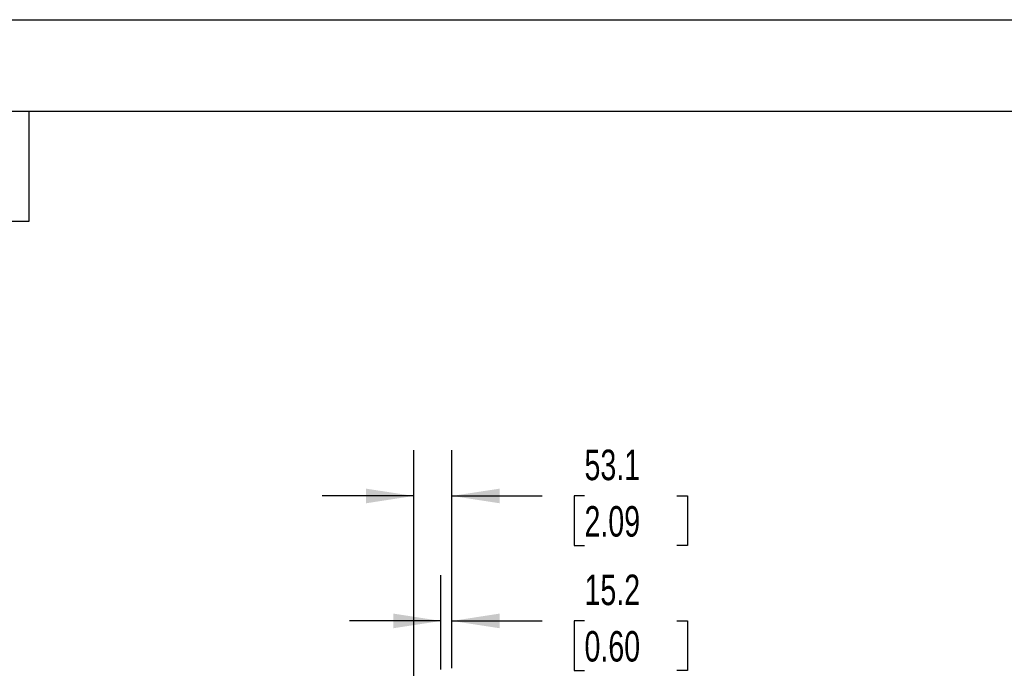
# Model space of a CAD drawing. Header units: millimetres. Extents: x 0 to 5588, y 0 to 4318.
# Tile 26 of 37: x 2857 to 4223, y 3418 to 4318. Entities that reach past the tile are written whole.
import ezdxf

# ---------------------------------------------------------------- set-up
doc = ezdxf.new("R2010")
doc.units = ezdxf.units.MM
doc.header["$LTSCALE"] = 20
doc.layers.add('DIMENSIONS', color=140, linetype='Continuous', lineweight=25)
doc.layers.add('TEXT', color=140, linetype='Continuous', lineweight=25)
doc.styles.add('SLDTEXTSTYLE0', font='TXT', dxfattribs={"width": 0.7})
doc.dimstyles.new('SLDDIMSTYLE1', dxfattribs={"dimtxt": 43.160156, "dimasz": 66.04, "dimexe": 0, "dimexo": 0.0625, "dimgap": 10.790039, "dimtad": 0, "dimtih": 1, "dimtoh": 1, "dimdec": 1, "dimrnd": 1e-09, "dimzin": 12, "dimdsep": 46, "dimtxsty": 'SLDTEXTSTYLE0', "dimsah": 1, "dimcen": 0.09, "dimadec": 0, "dimazin": 3, "dimtfac": 1, "dimtdec": 1, "dimtmove": 0, "dimatfit": 0, "dimfxl": 0, "dimfrac": 2, "dimtolj": 1, "dimtzin": 12, "dimarcsym": 0})

# ---------------------------------------------------------------- blocks, each defined once
blk = doc.blocks.new('_D_5')
at = {"layer": 'DIMENSIONS'}
for p, q in [((3441.4, 3416.6), (3441.4, 3547.6)), ((3456.6, 3418.6), (3456.6, 3547.6)), ((3441.4, 3484.1), (3314.4, 3484.1)), ((3456.6, 3484.1), (3581.9, 3484.1)), ((3640.4, 3484.1), (3625.9, 3484.1)), ((3625.9, 3484.1), (3625.9, 3415.5)), ((3768.6, 3484.1), (3783.1, 3484.1)), ((3783.1, 3484.1), (3783.1, 3415.5)), ((3625.9, 3415.5), (3640.4, 3415.5)), ((3783.1, 3415.5), (3768.6, 3415.5))]:
    blk.add_line(p, q, dxfattribs=at)
for points in [[(3441.4, 3484.1), (3375.4, 3494.3), (3375.4, 3474)], [(3456.6, 3484.1), (3522.7, 3474), (3522.7, 3494.3)]]:
    blk.add_solid(points, dxfattribs=at)
at = {"layer": 'DIMENSIONS', "char_height": 42.33, "attachment_point": 1, "style": 'SLDTEXTSTYLE0'}
for s, insert in [('15.2', (3640.4, 3548.4)), ('0.60', (3640.4, 3470.1))]:
    blk.add_mtext(s, dxfattribs=dict(at, insert=insert))
blk = doc.blocks.new('_D_6')
at = {"layer": 'DIMENSIONS'}
for p, q in [((3403.5, 2552.5), (3403.5, 3721)), ((3456.6, 3418.6), (3456.6, 3721)), ((3403.5, 3657.5), (3276.5, 3657.5)), ((3456.6, 3657.5), (3581.9, 3657.5)), ((3640.4, 3657.5), (3625.9, 3657.5)), ((3625.9, 3657.5), (3625.9, 3588.9)), ((3768.6, 3657.5), (3783.1, 3657.5)), ((3783.1, 3657.5), (3783.1, 3588.9)), ((3625.9, 3588.9), (3640.4, 3588.9)), ((3783.1, 3588.9), (3768.6, 3588.9))]:
    blk.add_line(p, q, dxfattribs=at)
for points in [[(3403.5, 3657.5), (3337.5, 3667.6), (3337.5, 3647.3)], [(3456.6, 3657.5), (3522.7, 3647.3), (3522.7, 3667.6)]]:
    blk.add_solid(points, dxfattribs=at)
at = {"layer": 'DIMENSIONS', "char_height": 42.33, "attachment_point": 1, "style": 'SLDTEXTSTYLE0'}
for s, insert in [('53.1', (3640.4, 3721.7)), ('2.09', (3640.4, 3643.4))]:
    blk.add_mtext(s, dxfattribs=dict(at, insert=insert))

msp = doc.modelspace()

# ---------------------------------------------------------------- linework, layer by layer
at = {"color": 7, "linetype": 'Continuous'}
msp.add_line((0.05, 4318.05), (5588.05, 4318.05), dxfattribs=at)
at = {"layer": 'TEXT'}
for p, q in [((127, 4191), (5461, 4191)), ((2870.2, 4038.6), (2870.2, 4191)), ((2717.8, 4038.6), (2870.2, 4038.6))]:
    msp.add_line(p, q, dxfattribs=at)

# ---------------------------------------------------------------- dimensions: what is measured, and where the dimension line sits
at = {"layer": 'DIMENSIONS'}
for base, p1, picture, middle in [((3456.63, 3657.45), (3403.53, 2527.13), '_D_6', (3704.52, 3657.45)), ((3456.63, 3484.13), (3441.45, 3391.24), '_D_5', (3704.52, 3484.13))]:
    dim = msp.add_linear_dim(base=base, p1=p1, p2=(3456.63, 3393.24), dimstyle='SLDDIMSTYLE1', dxfattribs=at)
    dim.commit()
    dim.dimension.update_dxf_attribs({"geometry": picture, "text_midpoint": middle, "dimtype": 160})

doc.saveas('drawing.dxf')
